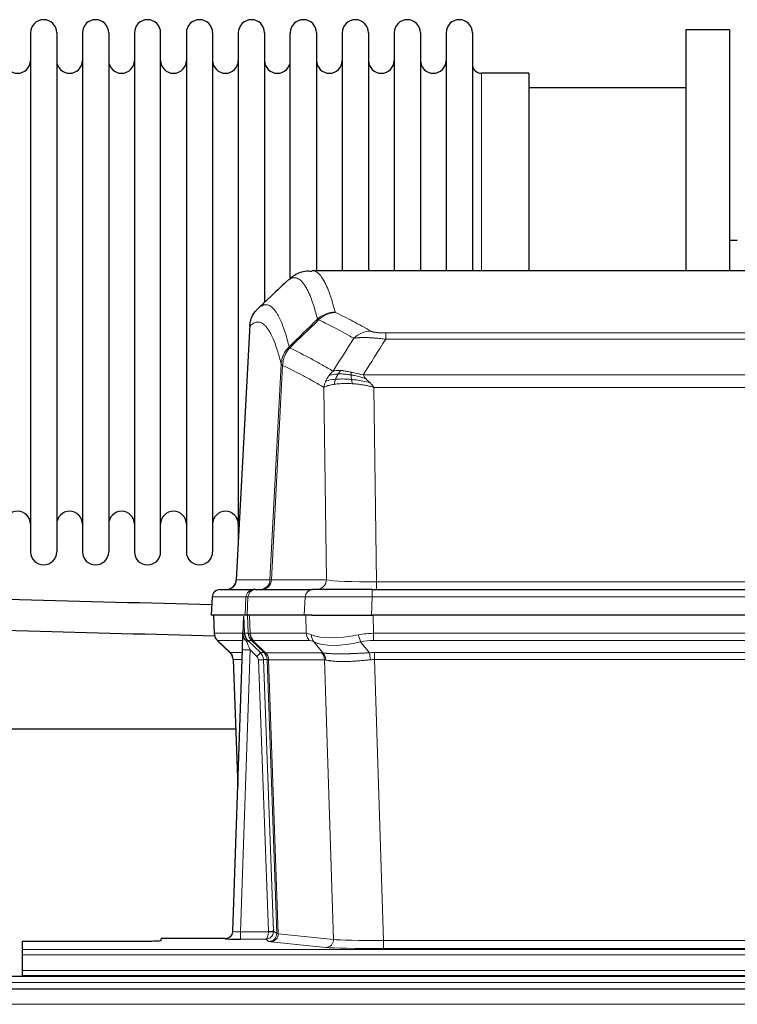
# Model space of a CAD drawing. Header units: inches. Extents: x 0 to 17820, y -10 to 12600.
# Tile 52 of 117: x 2195 to 2474, y 10410 to 10793. Entities that reach past the tile are written whole.
import ezdxf

# ---------------------------------------------------------------- set-up
doc = ezdxf.new("R2010")
doc.units = ezdxf.units.IN
doc.layers.add('1', color=7, linetype='Continuous', true_color=0xffffff)

msp = doc.modelspace()

# ---------------------------------------------------------------- linework, layer by layer
at = {"layer": '1', "color": 2, "linetype": 'Continuous', "lineweight": 25}
for p, q in [((2199.29, 10787.549), (2199.29, 10585.749)), ((2209.49, 10787.549), (2209.49, 10585.749)), ((2219.49, 10787.549), (2219.49, 10585.749)), ((2229.69, 10787.549), (2229.69, 10585.749)), ((2239.69, 10787.549), (2239.69, 10585.749)), ((2249.89, 10585.749), (2249.89, 10787.549)), ((2259.89, 10787.549), (2259.89, 10585.749)), ((2270.09, 10787.549), (2270.09, 10585.749)), ((2280.09, 10787.549), (2280.09, 10686.649)), ((2290.29, 10787.549), (2290.29, 10686.649)), ((2300.29, 10691.976), (2300.29, 10787.549)), ((2310.49, 10787.549), (2310.49, 10695.05)), ((2320.49, 10787.549), (2320.49, 10695.05)), ((2330.69, 10787.549), (2330.69, 10695.05)), ((2340.69, 10787.549), (2340.69, 10695.05)), ((2350.89, 10787.549), (2350.89, 10695.05)), ((2360.89, 10787.549), (2360.89, 10695.05)), ((2371.09, 10787.549), (2371.09, 10695.05)), ((2454.09, 10788.649), (2454.09, 10695.051)), ((2471.09, 10788.649), (2454.09, 10788.649)), ((2471.09, 10788.649), (2471.09, 10695.051)), ((2393.09, 10771.799), (2374.59, 10771.799)), ((2393.09, 10771.799), (2393.09, 10695.045)), ((2454.09, 10766.149), (2393.084, 10766.149)), ((2474.082, 10706.768), (2471.073, 10706.768)), ((2571.443, 10695.044), (2308.736, 10695.044)), ((2280.09, 10686.649), (2280.09, 10589.428)), ((2290.29, 10686.649), (2290.29, 10682.708)), ((2284.588, 10674.024), (2279.313, 10574.832)), ((2272.942, 10571.044), (2286.053, 10571.044)), ((2286.75, 10571.044), (2286.053, 10571.044)), ((2286.75, 10571.044), (2308.924, 10571.044)), ((2332.179, 10571.044), (2308.924, 10571.044)), ((2332.179, 10571.044), (2548, 10571.044)), ((2269.932, 10568.203), (2269.551, 10561.044)), ((2282.685, 10561.044), (2269.567, 10561.044)), ((2270.492, 10561.044), (2270.74, 10554.034)), ((2282.105, 10560.613), (2281.878, 10553.883)), ((2283.47, 10561.044), (2282.685, 10561.044)), ((2305.724, 10561.044), (2283.47, 10561.044)), ((2308.619, 10561.044), (2305.724, 10561.044)), ((2308.619, 10561.044), (2332.478, 10561.044)), ((2547.701, 10561.044), (2332.478, 10561.044)), ((2281.878, 10553.883), (2281.876, 10553.833)), ((2272.153, 10551.029), (2276.942, 10546.471)), ((2277.98, 10438.189), (2281.669, 10547.566)), ((2278.102, 10543.815), (2279.881, 10494.541)), ((2279.083, 10516.768), (2111.108, 10516.768)), ((2277.973, 10438.055), (2277.98, 10438.189)), ((2196.089, 10434.343), (2196.089, 10431.069)), ((2196.089, 10434.343), (2240.089, 10434.343)), ((2274.992, 10435.423), (2250.089, 10435.423)), ((2250.089, 10434.605), (2250.089, 10435.423)), ((2196.089, 10431.069), (2196.089, 10429)), ((2196.089, 10429), (2196.089, 10422.974)), ((2196.089, 10422.974), (2196.089, 10421.044)), ((2680.59, 10420.649), (1464.59, 10420.649)), ((2196.089, 10421.044), (2684.089, 10421.044)), ((2196.089, 10421.044), (2196.089, 10420.649)), ((2680.59, 10415.649), (1465.103, 10415.649))]:
    msp.add_line(p, q, dxfattribs=at)
at = {"layer": '1', "color": 110, "linetype": 'Continuous', "lineweight": 13}
for p, q in [((2374.59, 10771.799), (2374.59, 10695.045)), ((2284.574, 10673.53), (2279.326, 10574.835)), ((2337.418, 10670.837), (2542.761, 10670.837)), ((2337.418, 10668.421), (2337.418, 10670.837)), ((2542.761, 10668.421), (2337.418, 10668.421)), ((2292.392, 10574.835), (2296.769, 10658.703)), ((2297.325, 10658.227), (2292.973, 10574.835)), ((2328.687, 10654.59), (2551.492, 10654.59)), ((2314.325, 10574.835), (2313.368, 10649.682)), ((2332.8, 10649.692), (2333.768, 10574.009)), ((2547.379, 10649.692), (2332.8, 10649.692)), ((2279.326, 10574.835), (2292.392, 10574.835)), ((2292.973, 10574.835), (2314.325, 10574.835)), ((2332.179, 10568.201), (2332.179, 10571.044)), ((2333.768, 10574.009), (2546.411, 10574.009)), ((2333.768, 10571.044), (2333.768, 10574.009)), ((2269.948, 10568.201), (2269.567, 10561.044)), ((2283.059, 10568.201), (2269.948, 10568.201)), ((2282.685, 10561.044), (2283.059, 10568.201)), ((2283.843, 10568.201), (2283.47, 10561.044)), ((2306.017, 10568.201), (2283.843, 10568.201)), ((2305.724, 10561.044), (2306.017, 10568.201)), ((2332.179, 10568.201), (2331.886, 10561.044)), ((2548, 10568.201), (2332.179, 10568.201)), ((2270.508, 10561.044), (2270.756, 10554.05)), ((2283.954, 10554.05), (2283.711, 10561.044)), ((2284.496, 10561.044), (2284.739, 10554.05)), ((2306.487, 10554.05), (2306.296, 10561.044)), ((2332.478, 10561.044), (2332.669, 10554.05)), ((2270.756, 10554.05), (2281.884, 10554.05)), ((2282.493, 10554.05), (2283.954, 10554.05)), ((2284.739, 10554.05), (2306.487, 10554.05)), ((2332.669, 10551.312), (2332.669, 10554.05)), ((2332.669, 10554.05), (2547.51, 10554.05)), ((2281.794, 10551.312), (2271.974, 10551.312)), ((2272.069, 10551.12), (2276.882, 10546.539)), ((2285.172, 10551.312), (2283.738, 10551.312)), ((2283.738, 10551.312), (2288.665, 10546.562)), ((2290.102, 10546.556), (2285.21, 10551.3)), ((2285.756, 10551.3), (2290.702, 10546.504)), ((2307.669, 10551.312), (2285.922, 10551.312)), ((2312.939, 10546.436), (2309.446, 10550.754)), ((2327.645, 10550.754), (2331.098, 10546.485)), ((2547.51, 10551.312), (2332.669, 10551.312)), ((2276.895, 10546.562), (2281.635, 10546.562)), ((2284.667, 10547.569), (2280.973, 10438.028)), ((2287.276, 10545.054), (2284.667, 10547.569)), ((2288.665, 10546.562), (2290.077, 10546.562)), ((2290.702, 10546.504), (2312.436, 10546.504)), ((2333.011, 10546.562), (2547.168, 10546.562)), ((2333.011, 10543.824), (2333.011, 10546.562)), ((2281.543, 10543.827), (2278.113, 10543.827)), ((2278.113, 10543.827), (2279.886, 10494.714)), ((2291.779, 10438.124), (2287.888, 10543.686)), ((2291.295, 10543.827), (2289.885, 10543.827)), ((2289.885, 10543.827), (2293.777, 10438.265)), ((2295.005, 10437.368), (2291.295, 10543.827)), ((2291.878, 10543.783), (2295.591, 10437.254)), ((2313.618, 10543.783), (2291.884, 10543.783)), ((2317.076, 10435.007), (2313.618, 10543.783)), ((2333.011, 10543.824), (2336.485, 10434.538)), ((2547.168, 10543.824), (2333.011, 10543.824)), ((2280.973, 10438.028), (2280.973, 10435.134)), ((2280.973, 10438.028), (2291.778, 10438.028)), ((2293.777, 10438.265), (2295.005, 10437.368)), ((2295.591, 10437.254), (2317.076, 10435.007)), ((2274.982, 10435.291), (2274.992, 10435.423)), ((2280.973, 10435.134), (2290.815, 10435.134)), ((2292.009, 10434.262), (2290.815, 10435.134)), ((2314.167, 10431.89), (2292.682, 10434.137)), ((2336.485, 10434.538), (2336.485, 10431.435)), ((2336.485, 10434.538), (2543.694, 10434.538)), ((2196.089, 10431.069), (2684.089, 10431.069)), ((2543.694, 10431.435), (2336.485, 10431.435)), ((2196.089, 10429), (2684.089, 10429)), ((2196.089, 10422.974), (2684.089, 10422.974)), ((2680.59, 10418.285), (1464.59, 10418.285)), ((2680.59, 10409.791), (1465.103, 10409.791))]:
    msp.add_line(p, q, dxfattribs=at)
at = {"layer": '1', "color": 2, "linetype": 'Continuous', "lineweight": 25}
for centre, radius, start, end in [((2204.39, 10787.549), 5.1, 0, 180), ((2224.59, 10787.549), 5.1, 0, 180), ((2244.79, 10787.549), 5.1, 0, 180), ((2264.99, 10787.549), 5.1, 0, 180), ((2285.19, 10787.549), 5.1, 0, 180), ((2305.39, 10787.549), 5.1, 0, 180), ((2325.59, 10787.549), 5.1, 0, 180), ((2345.79, 10787.549), 5.1, 0, 180), ((2365.99, 10787.549), 5.1, 0, 180), ((2194.29, 10776.799), 5, 180, 0), ((2214.49, 10776.799), 5, 180, 0), ((2234.69, 10776.799), 5, 180, 0), ((2254.89, 10776.799), 5, 180, 0), ((2275.09, 10776.799), 5, 180, 0), ((2295.29, 10776.799), 5, 180, 0), ((2315.49, 10776.799), 5, 180, 0), ((2335.69, 10776.799), 5, 180, 0), ((2355.89, 10776.799), 5, 180, 0), ((2374.59, 10775.299), 3.5, 180, 270), ((2194.29, 10596.499), 5, 0, 180), ((2214.49, 10596.499), 5, 0, 180), ((2234.69, 10596.499), 5, 0, 180), ((2254.89, 10596.499), 5, 0, 180), ((2275.09, 10596.499), 5, 0, 180), ((2204.39, 10585.749), 5.1, 180, 0), ((2224.59, 10585.749), 5.1, 180, 0), ((2244.79, 10585.749), 5.1, 180, 0), ((2264.99, 10585.749), 5.1, 180, 0), ((2275.319, 10575.044), 4, 270, 357.54859), ((2272.927, 10568.044), 3, 90, 176.63083)]:
    msp.add_arc(centre, radius, start, end, dxfattribs=at)
at = {"layer": '1', "color": 110, "linetype": 'Continuous', "lineweight": 13}
for centre, major_axis, ratio, start_param, end_param in [((2317.723, 10668.987), (-9.695, -2.45), 0.9931439, 4.4664808, 5.2238901), ((2317.91, 10668.827), (-4.281, -9.037), 0.9659395, 3.5975691, 4.3432065), ((2331.571, 10661.681), (-4.97, -8.677), 0.9635717, 3.6779385, 4.4208965), ((2275.334, 10575.044), (0, 4), 0.9993908, 3.1415927, 4.6600291), ((2288.4, 10575.044), (0, 4), 0.9993908, 3.1415927, 4.6600291), ((2289.097, 10575.044), (0, 4), 0.9702957, 3.1415927, 4.6600291), ((2312.418, 10575.044), (20.038, 0.208), 0.001459, 3.176361, 3.3855124), ((2310.449, 10575.044), (0, 4), 0.9702957, 3.1415927, 4.6600291), ((2333.688, 10575.044), (-20.002, 0.052), 0.0517476, 0.2535919, 1.5749043), ((2272.942, 10568.044), (0, 3), 0.9993908, 0, 1.5184364), ((2286.053, 10568.044), (0, 3), 0.9993908, 0, 1.5184364), ((2286.75, 10568.044), (0, 3), 0.9702957, 0, 1.5184364), ((2308.924, 10568.044), (0, 3), 0.9702957, 0, 1.5184364), ((2310.071, 10568.044), (-27.029, 0.156), 0.000812, 6.0391366, 6.248288), ((2332.231, 10568.044), (-27.018, 0.123), 0.0058026, 4.7143189, 6.0386286), ((2274.751, 10554.19), (0, 4), 0.9993908, 1.6057029, 2.3736478), ((2280.495, 10553.98), (-1.999, -0.077), 0.1036431, 2.3309857, 3.1065184), ((2281.763, 10550.528), (-1.583, -1.222), 0.0276319, 2.3426468, 3.1139303), ((2286.514, 10554.19), (-3.533, 1.889), 0.9978056, 1.1483127, 1.294813), ((2311.749, 10531.189), (-27.808, 22.856), 0.0163197, 6.2307105, 6.2626907), ((2287.949, 10554.19), (0, 4), 0.9993908, 1.6057029, 2.3736478), ((2310.598, 10564.279), (26.658, 10.191), 0.0473724, 3.1922144, 3.3375655), ((2287.987, 10554.178), (1.703, 3.619), 0.9971774, 2.0444506, 2.8128075), ((2311.749, 10531.189), (-27.661, 22.629), 0.1172119, 6.1415195, 6.1734996), ((2288.452, 10554.178), (-0.603, 3.954), 0.9772749, 1.4578558, 2.2262127), ((2288.618, 10554.19), (0, 4), 0.9702957, 1.6057029, 2.3736478), ((2333.318, 10531.19), (-27.492, 22.639), 0.1155218, 5.9182109, 6.1390417), ((2310.365, 10554.19), (0, 4), 0.9702957, 1.6057029, 2.3736478), ((2312.142, 10553.631), (1.736, 3.604), 0.8689501, 2.008197, 2.795133), ((2332.415, 10564.279), (26.677, 8.186), 0.3267204, 3.5164364, 4.4002733), ((2333.318, 10531.19), (-26.983, 1.545), 0.8452785, 4.7847941, 5.0056249), ((2327.645, 10553.631), (-0.881, 3.902), 0.2224052, 1.5615969, 2.3485329), ((2295.789, 10528.312), (-23.826, 22.997), 0.016839, 6.265741, 6.3949638), ((2282.349, 10549.873), (-1.388, -1.44), 0.0242285, 2.3413968, 3.1173399), ((2284.667, 10547.639), (-1.856, 4.567), 0.0053314, 0.7881854, 1.5839148), ((2308.972, 10528.312), (-23.81, 22.997), 0.0168486, 6.2337623, 6.2657425), ((2310.598, 10564.279), (25.449, 12.923), 0.0600246, 3.1865743, 3.3319254), ((2309.053, 10528.312), (-23.636, 22.829), 0.1185163, 6.1610868, 6.193067), ((2330.622, 10528.312), (-23.46, 22.829), 0.1194803, 5.9401815, 6.1610123), ((2332.415, 10564.279), (25.873, 10.634), 0.4068526, 3.4799804, 4.3638173), ((2333.318, 10528.312), (-16.721, 16.271), 0.9721633, 5.498263, 5.7190938), ((2301.763, 10522.545), (-24.879, 24.014), 0.016827, 6.2657537, 6.3097783), ((2274.118, 10543.685), (0, -4), 0.9993908, 1.606401, 2.3736478), ((2284.667, 10547.465), (2.998, -0.101), 0.0348797, 1.5719726, 3.1427689), ((2287.276, 10545.124), (-1.388, -1.44), 0.0242285, 1.5456675, 3.1173399), ((2285.888, 10543.615), (-1.703, 1.052), 0.998638, 3.7311375, 4.4983842), ((2285.888, 10543.685), (-2.83, 2.828), 0.9993905, 3.9625957, 4.7298425), ((2287.3, 10543.685), (0, -4), 0.9993908, 1.606401, 2.3736478), ((2314.914, 10522.545), (-24.848, 24.014), 0.016851, 6.2432975, 6.2657508), ((2287.325, 10543.679), (-1.442, -3.731), 0.998056, 1.9750302, 2.7420583), ((2288, 10543.626), (-0.019, -4), 0.9702844, 1.6145674, 2.378208), ((2288.006, 10543.626), (0, -4), 0.9702957, 1.6100662, 2.3736478), ((2336.502, 10522.395), (-24.592, 23.931), 0.1189226, 6.0865623, 6.1615802), ((2309.74, 10543.626), (0, -4), 0.9702957, 1.6100662, 2.3736478), ((2310.243, 10543.559), (-0.926, -3.891), 0.9457602, 1.8333412, 2.5978993), ((2333.8, 10522.562), (-17.528, 16.98), 0.9676454, 5.4983404, 5.578188), ((2331.098, 10543.608), (0.32, -3.987), 0.0824896, 1.6016287, 2.3703401), ((2287.888, 10543.756), (-1.999, -0.074), 0.0348758, 1.5695108, 3.106687), ((2312.137, 10519.668), (-20.849, 24.157), 0.0182438, 6.248525, 6.2709784), ((2333.806, 10519.517), (-20.559, 24.143), 0.1188179, 6.1116391, 6.1866571), ((2333.8, 10519.684), (-2.819, 24.028), 0.8253154, 6.1813941, 6.2612416), ((2274.982, 10438.29), (-2.991, 0.235), 0.9996552, 1.6492063, 3.1415821), ((2280.985, 10438.29), (3.005, 0.103), 0.0869619, 3.134501, 4.7052973), ((2290.815, 10438.133), (0.028, 3), 0.3214645, 3.1707908, 4.6805006), ((2290.815, 10438.133), (0.98, 2.84), 0.9849493, 3.4786225, 4.9883323), ((2290.779, 10438.089), (-0.606, 0.798), 0.9977277, 4.0034136, 4.099179), ((2291.778, 10438.098), (1.997, -0.118), 0.0348391, 4.7144422, 6.2458161), ((2291.779, 10438.194), (1.999, 0.074), 0.0348758, 4.7111034, 6.2482796), ((2292.009, 10437.261), (-1.769, -2.423), 0.9990158, 0.6312732, 2.2367485), ((2292.682, 10437.136), (-0.312, -2.984), 0.969741, 0.1074293, 1.71115), ((2290.779, 10438.159), (-0.383, 2.976), 0.9995816, 4.5240319, 4.6197974), ((2315.008, 10437.282), (-20.016, 0.105), 0.0266879, 0.0359631, 0.2452873), ((2315.008, 10434.283), (-23.014, 0), 0.0261612, 0.0358052, 0.2451294), ((2314.167, 10434.889), (-0.312, -2.984), 0.969741, 0.1074293, 1.71115), ((2336.491, 10435.036), (-20.013, 0.095), 0.0248544, 0.2452138, 1.5705958), ((2336.491, 10432.037), (23.012, 0), 0.0261647, 3.3867297, 4.7121117)]:
    msp.add_ellipse(centre, major_axis=major_axis, ratio=ratio, start_param=start_param, end_param=end_param, dxfattribs=at)
at = {"layer": '1', "color": 2, "linetype": 'Continuous', "lineweight": 25}
for centre, major_axis, ratio, start_param, end_param in [((2281.669, 10547.74), (0.227, 6.726), 0.0008736, 4.686473, 5.8457525), ((2274.105, 10543.662), (3.886, 0.947), 0.998973, 6.0801535, 6.8477658), ((2298.986, 10519.668), (-20.882, 24.158), 0.0154016, 6.2674704, 6.311495), ((2274.993, 10438.427), (0.15, 3), 0.998739, 3.1914798, 4.7286497), ((2240.089, 10434.605), (-10, 0), 0.0261859, 1.5707963, 3.1415927), ((2280.985, 10435.291), (6.003, 0), 0.0262109, 3.1395311, 4.7103274)]:
    msp.add_ellipse(centre, major_axis=major_axis, ratio=ratio, start_param=start_param, end_param=end_param, dxfattribs=at)
for points, knots in [([(2308.695, 10694.733), (2307.746, 10694.842), (2305.051, 10694.913), (2302.026, 10693.409), (2300.517, 10692.19), (2300.117, 10691.78)], [0, 0, 0, 0, 0.2573629, 0.77861, 1, 1, 1, 1]), ([(2284.574, 10673.53), (2284.603, 10674.162), (2284.693, 10674.789), (2284.916, 10675.708), (2285.005, 10676.01), (2285.211, 10676.605), (2285.328, 10676.897), (2285.589, 10677.468), (2285.734, 10677.747), (2286.048, 10678.29), (2286.218, 10678.554), (2286.582, 10679.063), (2286.776, 10679.309), (2287.186, 10679.78), (2287.403, 10680.006), (2287.629, 10680.221)], [0, 0, 0, 0, 0.25, 0.25, 0.375, 0.375, 0.5, 0.5, 0.625, 0.625, 0.75, 0.75, 0.875, 0.875, 1, 1, 1, 1]), ([(2119.552, 10557.037), (2145.859, 10556.349), (2196.312, 10555.027), (2246.766, 10553.706), (2270.912, 10553.074)], [0, 0, 0, 0, 0.5214136, 1, 1, 1, 1]), ([(2270.753, 10553.998), (2270.75, 10553.966), (2270.728, 10553.638), (2270.876, 10553.075), (2271.117, 10552.432), (2271.36, 10552.005), (2271.532, 10551.751), (2271.631, 10551.615), (2271.672, 10551.564)], [0, 0, 0, 0, 0.0267984, 0.2769207, 0.4859555, 0.6569382, 0.8419831, 1, 1, 1, 1]), ([(2281.876, 10553.833), (2281.872, 10553.713), (2281.875, 10553.475), (2281.9, 10553.241), (2281.928, 10553.068), (2281.939, 10553.011), (2281.958, 10552.925), (2281.964, 10552.896), (2281.978, 10552.84), (2281.986, 10552.811), (2282.024, 10552.672), (2282.061, 10552.563), (2282.147, 10552.353), (2282.196, 10552.251), (2282.265, 10552.128), (2282.279, 10552.104), (2282.309, 10552.055), (2282.324, 10552.031), (2282.37, 10551.959), (2282.402, 10551.913), (2282.469, 10551.822), (2282.504, 10551.778), (2282.577, 10551.691), (2282.614, 10551.649), (2282.672, 10551.586), (2282.692, 10551.565), (2282.731, 10551.523), (2282.751, 10551.502), (2282.792, 10551.46), (2282.812, 10551.439), (2282.852, 10551.395), (2282.872, 10551.373), (2282.891, 10551.349)], [0, 0, 0, 0, 0.125, 0.25, 0.25, 0.3125, 0.3125, 0.34375, 0.34375, 0.375, 0.375, 0.5, 0.5, 0.625, 0.625, 0.65625, 0.65625, 0.6875, 0.6875, 0.75, 0.75, 0.8125, 0.8125, 0.875, 0.875, 0.90625, 0.90625, 0.9375, 0.9375, 0.96875, 0.96875, 1, 1, 1, 1]), ([(2282.493, 10554.05), (2282.495, 10553.996), (2282.498, 10553.942), (2282.507, 10553.835), (2282.513, 10553.783), (2282.532, 10553.626), (2282.549, 10553.524), (2282.591, 10553.324), (2282.615, 10553.226), (2282.671, 10553.031), (2282.703, 10552.935), (2282.756, 10552.792), (2282.775, 10552.744), (2282.814, 10552.65), (2282.835, 10552.603), (2282.899, 10552.463), (2282.946, 10552.371), (2283.046, 10552.189), (2283.1, 10552.1), (2283.217, 10551.923), (2283.279, 10551.835), (2283.346, 10551.749)], [0, 0, 0, 0, 0.0625, 0.0625, 0.125, 0.125, 0.25, 0.25, 0.375, 0.375, 0.5, 0.5, 0.5625, 0.5625, 0.625, 0.625, 0.75, 0.75, 0.875, 0.875, 1, 1, 1, 1]), ([(2282.891, 10551.349), (2282.961, 10551.262), (2283.034, 10551.177), (2283.147, 10551.053), (2283.185, 10551.013), (2283.262, 10550.932), (2283.302, 10550.892), (2283.341, 10550.852)], [0, 0, 0, 0, 0.5, 0.5, 0.75, 0.75, 1, 1, 1, 1])]:
    msp.add_open_spline(points, degree=3, knots=knots, dxfattribs=at)
at = {"layer": '1', "color": 110, "linetype": 'Continuous', "lineweight": 13}
for points, knots in [([(2308.742, 10695.044), (2308.836, 10695.044), (2309.459, 10695.015), (2310.072, 10694.791), (2310.843, 10694.294), (2311.225, 10693.992), (2311.604, 10693.611), (2311.855, 10693.34), (2311.98, 10693.195), (2312.604, 10692.428), (2313.095, 10691.673), (2313.82, 10690.33), (2314.06, 10689.847), (2314.536, 10688.811), (2314.772, 10688.258), (2315.474, 10686.493), (2316.395, 10683.858), (2317.285, 10680.662), (2317.723, 10678.923)], [0, 0, 0, 0, 0.0285171, 0.1904309, 0.1904309, 0.2713878, 0.3118663, 0.3118663, 0.3523447, 0.3523447, 0.5142585, 0.5142585, 0.5952154, 0.5952154, 0.6761724, 0.6761724, 0.8380862, 1, 1, 1, 1]), ([(2310.855, 10676.184), (2310.417, 10677.922), (2309.525, 10681.116), (2308.603, 10683.748), (2307.9, 10685.512), (2307.664, 10686.065), (2307.188, 10687.1), (2306.947, 10687.583), (2306.221, 10688.925), (2305.729, 10689.68), (2305.105, 10690.447), (2304.98, 10690.591), (2304.728, 10690.863), (2304.349, 10691.244), (2303.966, 10691.545), (2303.194, 10692.043), (2302.151, 10692.425), (2300.541, 10692.154), (2299.439, 10691.41), (2298.881, 10690.897)], [0, 0, 0, 0, 0.125, 0.25, 0.25, 0.3125, 0.3125, 0.375, 0.375, 0.5, 0.5, 0.53125, 0.53125, 0.5625, 0.625, 0.625, 0.75, 0.875, 1, 1, 1, 1]), ([(2287.629, 10680.221), (2288.2, 10680.775), (2289.328, 10681.589), (2290.973, 10681.934), (2292.04, 10681.58), (2292.828, 10681.095), (2293.219, 10680.798), (2293.671, 10680.356), (2293.863, 10680.146), (2293.991, 10680.001), (2294.055, 10679.926), (2294.374, 10679.542), (2294.754, 10679.026), (2295.191, 10678.328), (2295.378, 10678.008), (2295.502, 10677.791), (2295.564, 10677.679), (2296.12, 10676.659), (2297.093, 10674.554), (2298.504, 10670.522), (2299.412, 10667.251), (2299.858, 10665.469)], [0, 0, 0, 0, 0.125, 0.25, 0.375, 0.375, 0.4375, 0.46875, 0.484375, 0.484375, 0.5, 0.5, 0.5625, 0.59375, 0.609375, 0.609375, 0.625, 0.625, 0.75, 0.875, 1, 1, 1, 1]), ([(2317.91, 10678.761), (2317.854, 10678.788), (2317.811, 10678.815), (2317.748, 10678.869), (2317.729, 10678.896), (2317.723, 10678.923)], [0, 0, 0, 0, 0.5, 0.5, 1, 1, 1, 1]), ([(2317.91, 10678.761), (2320.195, 10677.674), (2322.477, 10676.533), (2325.892, 10674.739), (2327.029, 10674.128), (2329.302, 10672.878), (2330.437, 10672.239), (2331.571, 10671.587)], [0, 0, 0, 0, 0.5, 0.5, 0.75, 0.75, 1, 1, 1, 1]), ([(2296.769, 10658.703), (2296.324, 10660.483), (2295.418, 10663.751), (2294.011, 10667.783), (2293.041, 10669.891), (2292.487, 10670.913), (2292.425, 10671.025), (2292.301, 10671.243), (2292.115, 10671.563), (2291.678, 10672.263), (2291.3, 10672.782), (2290.982, 10673.168), (2290.918, 10673.243), (2290.79, 10673.388), (2290.599, 10673.6), (2290.148, 10674.045), (2289.758, 10674.346), (2288.972, 10674.837), (2287.909, 10675.201), (2286.268, 10674.875), (2285.143, 10674.076), (2284.574, 10673.53)], [0, 0, 0, 0, 0.125, 0.25, 0.375, 0.375, 0.390625, 0.390625, 0.40625, 0.4375, 0.5, 0.5, 0.515625, 0.515625, 0.53125, 0.5625, 0.625, 0.625, 0.75, 0.875, 1, 1, 1, 1]), ([(2324.991, 10668.762), (2323.856, 10669.415), (2322.719, 10670.054), (2320.444, 10671.305), (2319.305, 10671.917), (2315.886, 10673.713), (2313.602, 10674.856), (2311.314, 10675.945)], [0, 0, 0, 0, 0.25, 0.25, 0.5, 0.5, 1, 1, 1, 1]), ([(2337.418, 10670.837), (2337.236, 10670.837), (2337.053, 10670.838), (2336.689, 10670.843), (2336.51, 10670.846), (2336.154, 10670.855), (2335.979, 10670.861), (2335.632, 10670.875), (2335.461, 10670.883), (2335.25, 10670.895), (2335.208, 10670.898), (2335.124, 10670.903), (2335, 10670.911), (2334.879, 10670.919), (2334.64, 10670.937), (2334.332, 10670.963), (2334.045, 10670.993), (2333.872, 10671.014), (2333.837, 10671.018), (2333.769, 10671.026), (2333.736, 10671.03), (2333.636, 10671.043), (2333.571, 10671.052), (2333.381, 10671.079), (2333.262, 10671.098), (2333.035, 10671.136), (2332.928, 10671.156), (2332.725, 10671.197), (2332.63, 10671.219), (2332.517, 10671.246), (2332.494, 10671.251), (2332.451, 10671.262), (2332.429, 10671.268), (2332.365, 10671.284), (2332.324, 10671.295), (2332.205, 10671.329), (2332.132, 10671.352), (2331.995, 10671.398), (2331.931, 10671.421), (2331.755, 10671.491), (2331.655, 10671.538), (2331.571, 10671.587)], [0, 0, 0, 0, 0.0625, 0.0625, 0.125, 0.125, 0.1875, 0.1875, 0.25, 0.25, 0.265625, 0.265625, 0.28125, 0.3125, 0.3125, 0.375, 0.4375, 0.4375, 0.453125, 0.453125, 0.46875, 0.46875, 0.5, 0.5, 0.5625, 0.5625, 0.625, 0.625, 0.6875, 0.6875, 0.703125, 0.703125, 0.71875, 0.71875, 0.75, 0.75, 0.8125, 0.8125, 0.875, 0.875, 1, 1, 1, 1]), ([(2337.418, 10668.421), (2337.083, 10668.464), (2336.75, 10668.505), (2336.087, 10668.583), (2335.759, 10668.62), (2334.783, 10668.724), (2334.145, 10668.784), (2333.443, 10668.842), (2333.365, 10668.849), (2333.209, 10668.861), (2333.132, 10668.867), (2332.9, 10668.885), (2332.747, 10668.896), (2332.293, 10668.928), (2331.698, 10668.965), (2331.125, 10668.993), (2330.704, 10669.011), (2330.495, 10669.018), (2330.29, 10669.025), (2330.154, 10669.029), (2330.086, 10669.031), (2329.48, 10669.046), (2328.972, 10669.05), (2328.253, 10669.041), (2328.021, 10669.036), (2327.682, 10669.025), (2327.571, 10669.021), (2327.353, 10669.012), (2327.245, 10669.006), (2326.718, 10668.977), (2326.33, 10668.945), (2325.615, 10668.865), (2325.289, 10668.817), (2324.991, 10668.762)], [0, 0, 0, 0, 0.0625, 0.0625, 0.125, 0.125, 0.25, 0.25, 0.265625, 0.265625, 0.28125, 0.28125, 0.3125, 0.3125, 0.375, 0.4375, 0.4375, 0.46875, 0.484375, 0.484375, 0.5, 0.5, 0.625, 0.625, 0.6875, 0.6875, 0.71875, 0.71875, 0.75, 0.75, 0.875, 0.875, 1, 1, 1, 1]), ([(2296.769, 10658.703), (2296.794, 10659.02), (2296.845, 10659.653), (2297.033, 10660.588), (2297.303, 10661.503), (2297.778, 10662.679), (2298.562, 10664.074), (2299.426, 10665.004), (2299.858, 10665.469)], [0, 0, 0, 0, 0.1250992, 0.25018, 0.3752424, 0.5002868, 0.7501372, 1, 1, 1, 1]), ([(2297.325, 10658.227), (2297.346, 10658.858), (2297.424, 10659.486), (2297.688, 10660.714), (2297.873, 10661.315), (2298.345, 10662.467), (2298.63, 10663.019), (2299.289, 10664.057), (2299.661, 10664.542), (2300.07, 10664.986)], [0, 0, 0, 0, 0.25, 0.25, 0.5, 0.5, 0.75, 0.75, 1, 1, 1, 1]), ([(2300.07, 10664.986), (2299.995, 10665.075), (2299.953, 10665.172), (2299.895, 10665.345), (2299.879, 10665.421), (2299.858, 10665.469)], [0, 0, 0, 0, 0.5, 0.5, 1, 1, 1, 1]), ([(2300.07, 10664.986), (2302.892, 10663.647), (2305.708, 10662.227), (2309.922, 10659.972), (2311.324, 10659.2), (2314.127, 10657.615), (2315.526, 10656.801), (2316.924, 10655.968)], [0, 0, 0, 0, 0.5, 0.5, 0.75, 0.75, 1, 1, 1, 1]), ([(2297.325, 10658.227), (2297.256, 10658.271), (2297.102, 10658.369), (2296.909, 10658.503), (2296.802, 10658.614), (2296.776, 10658.685), (2296.769, 10658.703)], [0, 0, 0, 0, 0.2247758, 0.4999124, 0.8717677, 1, 1, 1, 1]), ([(2313.368, 10649.682), (2312.037, 10650.468), (2310.704, 10651.236), (2308.037, 10652.735), (2306.701, 10653.465), (2302.691, 10655.602), (2300.011, 10656.951), (2297.325, 10658.227)], [0, 0, 0, 0, 0.25, 0.25, 0.5, 0.5, 1, 1, 1, 1]), ([(2320.099, 10656.229), (2319.801, 10656.255), (2319.51, 10656.271), (2318.383, 10656.286), (2317.617, 10656.192), (2316.924, 10655.968)], [0, 0, 0, 0, 0.25, 0.25, 1, 1, 1, 1]), ([(2318.875, 10654.907), (2318.974, 10655.057), (2319.075, 10655.198), (2319.332, 10655.527), (2319.489, 10655.701), (2319.8, 10656.001), (2319.953, 10656.128), (2320.099, 10656.229)], [0, 0, 0, 0, 0.25, 0.25, 0.625, 0.625, 1, 1, 1, 1]), ([(2324.069, 10655.534), (2323.889, 10655.574), (2323.71, 10655.613), (2323.003, 10655.767), (2322.488, 10655.874), (2321.494, 10656.055), (2321.015, 10656.13), (2320.4, 10656.201), (2320.249, 10656.216), (2320.099, 10656.229)], [0, 0, 0, 0, 0.125, 0.125, 0.5, 0.5, 0.875, 0.875, 1, 1, 1, 1]), ([(2323.919, 10654.501), (2323.917, 10654.625), (2323.919, 10654.741), (2323.932, 10655.006), (2323.948, 10655.143), (2323.996, 10655.372), (2324.028, 10655.465), (2324.069, 10655.534)], [0, 0, 0, 0, 0.25, 0.25, 0.625, 0.625, 1, 1, 1, 1]), ([(2328.687, 10654.59), (2327.466, 10654.779), (2326.29, 10655.036), (2324.796, 10655.37), (2324.429, 10655.453), (2324.069, 10655.534)], [0, 0, 0, 0, 0.75, 0.75, 1, 1, 1, 1]), ([(2317.889, 10652.844), (2317.455, 10652.808), (2317.045, 10652.763), (2315.515, 10652.546), (2314.619, 10652.306), (2314.007, 10652.02)], [0, 0, 0, 0, 0.25, 0.25, 1, 1, 1, 1]), ([(2318.875, 10654.907), (2318.504, 10654.894), (2318.147, 10654.868), (2316.786, 10654.717), (2315.916, 10654.492), (2315.217, 10654.161)], [0, 0, 0, 0, 0.25, 0.25, 1, 1, 1, 1]), ([(2317.399, 10650.883), (2317.435, 10651.083), (2317.478, 10651.307), (2317.583, 10651.786), (2317.645, 10652.042), (2317.771, 10652.483), (2317.828, 10652.663), (2317.889, 10652.844)], [0, 0, 0, 0, 0.375, 0.375, 0.75, 0.75, 1, 1, 1, 1]), ([(2324.402, 10651.108), (2324.005, 10651.13), (2323.193, 10651.174), (2321.999, 10651.193), (2320.802, 10651.177), (2319.623, 10651.12), (2318.467, 10651.026), (2317.76, 10650.931), (2317.399, 10650.883)], [0, 0, 0, 0, 0.1495041, 0.3058451, 0.4690463, 0.6391276, 0.8161069, 1, 1, 1, 1]), ([(2317.889, 10652.844), (2317.92, 10652.935), (2317.953, 10653.026), (2318.087, 10653.389), (2318.2, 10653.662), (2318.449, 10654.187), (2318.586, 10654.44), (2318.777, 10654.755), (2318.826, 10654.832), (2318.875, 10654.907)], [0, 0, 0, 0, 0.125, 0.125, 0.5, 0.5, 0.875, 0.875, 1, 1, 1, 1]), ([(2324.087, 10652.759), (2323.798, 10652.786), (2323.512, 10652.809), (2322.378, 10652.892), (2321.555, 10652.927), (2319.99, 10652.946), (2319.249, 10652.93), (2318.33, 10652.878), (2318.107, 10652.862), (2317.889, 10652.844)], [0, 0, 0, 0, 0.125, 0.125, 0.5, 0.5, 0.875, 0.875, 1, 1, 1, 1]), ([(2323.919, 10654.501), (2323.69, 10654.54), (2323.463, 10654.577), (2322.561, 10654.712), (2321.902, 10654.79), (2320.632, 10654.894), (2320.022, 10654.919), (2319.25, 10654.917), (2319.061, 10654.913), (2318.875, 10654.907)], [0, 0, 0, 0, 0.125, 0.125, 0.5, 0.5, 0.875, 0.875, 1, 1, 1, 1]), ([(2329.557, 10653.147), (2328.147, 10653.569), (2326.711, 10653.945), (2324.84, 10654.335), (2324.376, 10654.423), (2323.919, 10654.501)], [0, 0, 0, 0, 0.75, 0.75, 1, 1, 1, 1]), ([(2324.087, 10652.759), (2324.075, 10652.836), (2324.064, 10652.914), (2324.019, 10653.224), (2323.99, 10653.455), (2323.946, 10653.9), (2323.931, 10654.113), (2323.921, 10654.375), (2323.919, 10654.439), (2323.919, 10654.501)], [0, 0, 0, 0, 0.125, 0.125, 0.5, 0.5, 0.875, 0.875, 1, 1, 1, 1]), ([(2324.402, 10651.108), (2324.369, 10651.271), (2324.329, 10651.457), (2324.247, 10651.859), (2324.205, 10652.076), (2324.137, 10652.451), (2324.111, 10652.604), (2324.087, 10652.759)], [0, 0, 0, 0, 0.375, 0.375, 0.75, 0.75, 1, 1, 1, 1]), ([(2331.229, 10651.528), (2329.456, 10651.98), (2327.627, 10652.327), (2325.253, 10652.64), (2324.665, 10652.705), (2324.087, 10652.759)], [0, 0, 0, 0, 0.75, 0.75, 1, 1, 1, 1]), ([(2332.8, 10649.692), (2332.355, 10649.812), (2331.453, 10650.056), (2330.079, 10650.36), (2328.676, 10650.622), (2327.253, 10650.836), (2325.815, 10651.005), (2324.877, 10651.074), (2324.402, 10651.108)], [0, 0, 0, 0, 0.1561441, 0.3164106, 0.4808681, 0.6495804, 0.8226062, 1, 1, 1, 1]), ([(2329.557, 10653.147), (2329.439, 10653.274), (2329.329, 10653.399), (2329.08, 10653.709), (2328.955, 10653.891), (2328.769, 10654.247), (2328.708, 10654.421), (2328.687, 10654.59)], [0, 0, 0, 0, 0.25, 0.25, 0.625, 0.625, 1, 1, 1, 1]), ([(2331.229, 10651.528), (2331.155, 10651.6), (2331.081, 10651.671), (2330.785, 10651.953), (2330.563, 10652.159), (2330.136, 10652.563), (2329.93, 10652.761), (2329.678, 10653.019), (2329.617, 10653.083), (2329.557, 10653.147)], [0, 0, 0, 0, 0.125, 0.125, 0.5, 0.5, 0.875, 0.875, 1, 1, 1, 1]), ([(2332.8, 10649.692), (2332.647, 10649.938), (2332.471, 10650.177), (2332.088, 10650.644), (2331.881, 10650.871), (2331.523, 10651.24), (2331.376, 10651.385), (2331.229, 10651.528)], [0, 0, 0, 0, 0.375, 0.375, 0.75, 0.75, 1, 1, 1, 1]), ([(2317.399, 10650.883), (2317.152, 10650.844), (2316.595, 10650.755), (2315.761, 10650.578), (2314.878, 10650.343), (2314.01, 10650.042), (2313.591, 10649.807), (2313.368, 10649.682)], [0, 0, 0, 0, 0.132495, 0.2987501, 0.4987593, 0.7325133, 1, 1, 1, 1]), ([(2282.229, 10560.636), (2282.235, 10560.5), (2282.241, 10560.365), (2282.252, 10560.093), (2282.258, 10559.957), (2282.275, 10559.549), (2282.286, 10559.276), (2282.309, 10558.729), (2282.32, 10558.455), (2282.342, 10557.907), (2282.353, 10557.632), (2282.374, 10557.082), (2282.385, 10556.807), (2282.407, 10556.256), (2282.418, 10555.981), (2282.45, 10555.154), (2282.472, 10554.602), (2282.493, 10554.05)], [0, 0, 0, 0, 0.0625, 0.0625, 0.125, 0.125, 0.25, 0.25, 0.375, 0.375, 0.5, 0.5, 0.625, 0.625, 0.75, 0.75, 1, 1, 1, 1]), ([(2312.939, 10546.436), (2313.085, 10546.416), (2313.249, 10546.393), (2313.614, 10546.347), (2313.814, 10546.323), (2314.089, 10546.293), (2314.145, 10546.287), (2314.259, 10546.275), (2314.317, 10546.269), (2314.495, 10546.251), (2314.617, 10546.24), (2314.997, 10546.206), (2315.266, 10546.184), (2315.837, 10546.145), (2316.138, 10546.127), (2316.773, 10546.095), (2317.106, 10546.082), (2317.631, 10546.066), (2317.81, 10546.061), (2318.084, 10546.055), (2318.177, 10546.053), (2318.317, 10546.051), (2318.365, 10546.05), (2318.459, 10546.048), (2318.886, 10546.042), (2319.328, 10546.04), (2320.134, 10546.042), (2320.963, 10546.05), (2321.836, 10546.07), (2322.73, 10546.095), (2323.188, 10546.11), (2323.775, 10546.133), (2323.893, 10546.137), (2324.13, 10546.147), (2324.25, 10546.152), (2324.609, 10546.167), (2324.85, 10546.177), (2325.575, 10546.21), (2326.062, 10546.234), (2327.046, 10546.283), (2327.542, 10546.309), (2328.544, 10546.361), (2329.048, 10546.387), (2330.067, 10546.438), (2330.58, 10546.462), (2331.098, 10546.485)], [0, 0, 0, 0, 0.0625, 0.0625, 0.125, 0.125, 0.140625, 0.140625, 0.15625, 0.15625, 0.1875, 0.1875, 0.25, 0.25, 0.3125, 0.3125, 0.375, 0.375, 0.40625, 0.40625, 0.421875, 0.421875, 0.4296875, 0.4296875, 0.4375, 0.5, 0.5, 0.5625, 0.625, 0.625, 0.6875, 0.6875, 0.703125, 0.703125, 0.71875, 0.71875, 0.75, 0.75, 0.8125, 0.8125, 0.875, 0.875, 0.9375, 0.9375, 1, 1, 1, 1]), ([(2291.878, 10543.783), (2291.727, 10543.783), (2291.605, 10543.785), (2291.417, 10543.799), (2291.352, 10543.809), (2291.316, 10543.823)], [0, 0, 0, 0, 0.5, 0.5, 1, 1, 1, 1]), ([(2331.417, 10543.757), (2330.928, 10543.713), (2330.444, 10543.668), (2329.484, 10543.579), (2329.009, 10543.535), (2328.067, 10543.449), (2327.6, 10543.408), (2326.675, 10543.331), (2326.216, 10543.294), (2325.535, 10543.244), (2325.309, 10543.228), (2324.971, 10543.205), (2324.859, 10543.198), (2324.636, 10543.184), (2324.525, 10543.177), (2323.973, 10543.144), (2323.542, 10543.122), (2322.698, 10543.085), (2321.874, 10543.057), (2321.088, 10543.047), (2320.322, 10543.045), (2319.948, 10543.049), (2319.539, 10543.059), (2319.494, 10543.06), (2319.403, 10543.062), (2319.358, 10543.063), (2319.224, 10543.067), (2318.958, 10543.076), (2318.7, 10543.087), (2318.195, 10543.113), (2317.873, 10543.134), (2317.257, 10543.184), (2316.962, 10543.212), (2316.402, 10543.276), (2316.136, 10543.311), (2315.758, 10543.367), (2315.635, 10543.386), (2315.457, 10543.416), (2315.398, 10543.426), (2315.283, 10543.447), (2315.227, 10543.457), (2314.949, 10543.509), (2314.744, 10543.552), (2314.366, 10543.638), (2314.193, 10543.681), (2314.038, 10543.723)], [0, 0, 0, 0, 0.0625, 0.0625, 0.125, 0.125, 0.1875, 0.1875, 0.25, 0.25, 0.28125, 0.28125, 0.296875, 0.296875, 0.3125, 0.3125, 0.375, 0.375, 0.4375, 0.5, 0.5, 0.5625, 0.5625, 0.5703125, 0.5703125, 0.578125, 0.578125, 0.59375, 0.625, 0.625, 0.6875, 0.6875, 0.75, 0.75, 0.8125, 0.8125, 0.84375, 0.84375, 0.859375, 0.859375, 0.875, 0.875, 0.9375, 0.9375, 1, 1, 1, 1])]:
    msp.add_open_spline(points, degree=3, knots=knots, dxfattribs=at)
at = {"layer": '1', "color": 2, "linetype": 'Continuous', "lineweight": 25}
for points, degree in [([(2298.881, 10690.897), (2296.594, 10688.728), (2294.308, 10686.56), (2292.023, 10684.391)], 3), ([(2292.139, 10684.501), (2287.631, 10680.223)], 1), ([(2269.8, 10565.107), (2219.901, 10566.414), (2170.002, 10567.72), (2120.104, 10569.027)], 3), ([(2282.105, 10560.613), (2282.143, 10560.617), (2282.201, 10560.624), (2282.225, 10560.632), (2282.229, 10560.636)], 3)]:
    msp.add_open_spline(points, degree=degree, dxfattribs=at)
at = {"layer": '1', "color": 110, "linetype": 'Continuous', "lineweight": 13}
for points in [[(2299.858, 10665.469), (2303.523, 10669.041), (2307.189, 10672.613), (2310.855, 10676.184)], [(2311.314, 10675.945), (2307.565, 10672.292), (2303.817, 10668.639), (2300.07, 10664.986)], [(2311.314, 10675.945), (2311.201, 10675.996), (2311.013, 10676.088), (2310.896, 10676.156), (2310.855, 10676.184)], [(2316.924, 10655.968), (2319.598, 10660.236), (2322.287, 10664.501), (2324.991, 10668.762)], [(2337.418, 10668.421), (2334.49, 10663.815), (2331.58, 10659.205), (2328.687, 10654.59)], [(2315.217, 10654.161), (2315.709, 10654.822), (2316.283, 10655.431), (2316.924, 10655.968)], [(2313.368, 10649.682), (2313.482, 10650.475), (2313.697, 10651.263), (2314.007, 10652.02)], [(2314.007, 10652.02), (2314.319, 10652.772), (2314.727, 10653.493), (2315.217, 10654.161)], [(2290.102, 10546.556), (2290.137, 10546.545), (2290.271, 10546.524), (2290.533, 10546.51), (2290.697, 10546.504)]]:
    msp.add_open_spline(points, degree=3, dxfattribs=at)
for points, weights in [([(2290.697, 10546.504), (2290.699, 10546.504), (2290.702, 10546.504)], [0.499999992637, 0.500000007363, 0.499999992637]), ([(2291.884, 10543.783), (2291.881, 10543.783), (2291.878, 10543.783)], [0.500000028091, 0.499999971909, 0.500000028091])]:
    msp.add_rational_spline(points, weights, degree=2, dxfattribs=at)

doc.saveas('drawing.dxf')
